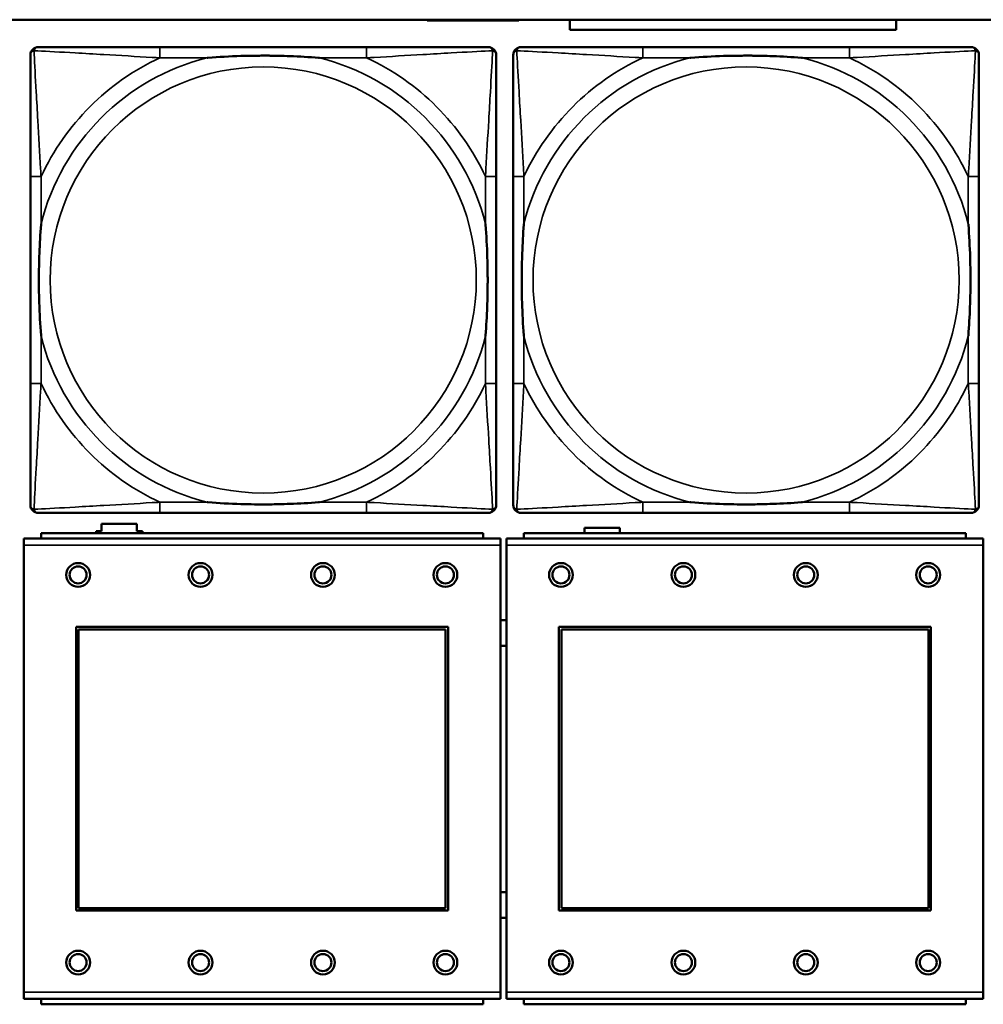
# Model space of a CAD drawing. Header units: inches. Extents: x -32 to 29.2, y -14.4 to 22.6.
# Tile 53 of 256: x -18.5 to -17.1, y -7.8 to -6.3. Entities that reach past the tile are written whole.
import ezdxf

# ---------------------------------------------------------------- set-up
doc = ezdxf.new("R2010")
doc.units = ezdxf.units.IN
doc.header["$MEASUREMENT"] = 0
doc.layers.add('Visible (ANSI)', color=7, linetype='Continuous', lineweight=50)
doc.layers.add('Visible Narrow (ANSI)', color=7, linetype='Continuous', lineweight=35)

msp = doc.modelspace()

# ---------------------------------------------------------------- linework, layer by layer
at = {"layer": 'Visible (ANSI)'}
for p, q in [((-27.8004, -6.3234), (-5.0254, -6.3234)), ((-17.9469, -6.3246), (-17.9469, -6.3234)), ((-17.8119, -6.3246), (-17.9469, -6.3246)), ((-17.8119, -6.3234), (-17.8119, -6.3246)), ((-17.7367, -6.3382), (-17.7367, -6.3234)), ((-17.2568, -6.3234), (-17.2568, -6.3382)), ((-17.2568, -6.3382), (-17.7367, -6.3382)), ((-18.0357, -6.3637), (-18.3396, -6.3637)), ((-17.3257, -6.3637), (-17.6296, -6.3637)), ((-18.5302, -6.5542), (-18.5302, -6.8582)), ((-17.8452, -6.8582), (-17.8452, -6.5542)), ((-17.8202, -6.5542), (-17.8202, -6.8582)), ((-17.1352, -6.8582), (-17.1352, -6.5542)), ((-18.3396, -7.0487), (-18.0357, -7.0487)), ((-17.6296, -7.0487), (-17.3257, -7.0487)), ((-18.4254, -7.0756), (-18.4254, -7.0646)), ((-18.4254, -7.0646), (-18.3734, -7.0646)), ((-18.3734, -7.0646), (-18.3734, -7.0756)), ((-17.8644, -7.0783), (-18.5144, -7.0783)), ((-18.5144, -7.0863), (-18.5144, -7.0783)), ((-18.4334, -7.0783), (-18.4334, -7.0756)), ((-18.4334, -7.0756), (-18.4254, -7.0756)), ((-18.3734, -7.0756), (-18.3654, -7.0756)), ((-18.3654, -7.0756), (-18.3654, -7.0783)), ((-17.8644, -7.0783), (-17.8644, -7.0863)), ((-17.1544, -7.0783), (-17.8044, -7.0783)), ((-17.8044, -7.0863), (-17.8044, -7.0783)), ((-17.7154, -7.0783), (-17.7154, -7.0706)), ((-17.7154, -7.0706), (-17.6634, -7.0706)), ((-17.6634, -7.0706), (-17.6634, -7.0783)), ((-17.1544, -7.0783), (-17.1544, -7.0863)), ((-17.8389, -7.0863), (-18.5399, -7.0863)), ((-18.5399, -7.0963), (-18.5399, -7.0863)), ((-17.8389, -7.0863), (-17.8389, -7.0963)), ((-17.1289, -7.0863), (-17.8299, -7.0863)), ((-17.8299, -7.0963), (-17.8299, -7.0863)), ((-17.1289, -7.0863), (-17.1289, -7.0963)), ((-18.5399, -7.0963), (-18.5399, -7.7533)), ((-17.8389, -7.7533), (-17.8389, -7.0963)), ((-17.8299, -7.0963), (-17.8299, -7.7533)), ((-17.1289, -7.7533), (-17.1289, -7.0963)), ((-18.4629, -7.6333), (-18.4629, -7.2163)), ((-18.4629, -7.2163), (-17.9159, -7.2163)), ((-18.4593, -7.2199), (-17.9195, -7.2199)), ((-18.4593, -7.6297), (-18.4593, -7.2199)), ((-17.9195, -7.2199), (-17.9195, -7.6297)), ((-17.9159, -7.2163), (-17.9159, -7.6333)), ((-17.7529, -7.6333), (-17.7529, -7.2163)), ((-17.7529, -7.2163), (-17.2059, -7.2163)), ((-17.7493, -7.2199), (-17.2095, -7.2199)), ((-17.7493, -7.6297), (-17.7493, -7.2199)), ((-17.2095, -7.2199), (-17.2095, -7.6297)), ((-17.2059, -7.2163), (-17.2059, -7.6333)), ((-17.9195, -7.6297), (-18.4593, -7.6297)), ((-17.2095, -7.6297), (-17.7493, -7.6297)), ((-17.9159, -7.6333), (-18.4629, -7.6333)), ((-17.2059, -7.6333), (-17.7529, -7.6333)), ((-18.5399, -7.7633), (-18.5399, -7.7533)), ((-17.8389, -7.7533), (-17.8389, -7.7633)), ((-17.8299, -7.7633), (-17.8299, -7.7533)), ((-17.1289, -7.7533), (-17.1289, -7.7633)), ((-18.5399, -7.7633), (-17.8389, -7.7633)), ((-18.5144, -7.7633), (-18.5144, -7.7713)), ((-17.8644, -7.7713), (-18.5144, -7.7713)), ((-17.8644, -7.7713), (-17.8644, -7.7633)), ((-17.8299, -7.7633), (-17.1289, -7.7633)), ((-17.8044, -7.7633), (-17.8044, -7.7713)), ((-17.1544, -7.7713), (-17.8044, -7.7713)), ((-17.1544, -7.7713), (-17.1544, -7.7633))]:
    msp.add_line(p, q, dxfattribs=at)
for centre, radius in [((-18.4599, -7.1399), 0.0175), ((-18.2799, -7.1399), 0.0175), ((-18.0999, -7.1399), 0.0175), ((-17.9199, -7.1399), 0.0175), ((-17.7499, -7.1399), 0.0175), ((-17.5699, -7.1399), 0.0175), ((-17.3899, -7.1399), 0.0175), ((-17.2099, -7.1399), 0.0175), ((-18.4599, -7.1399), 0.0125), ((-18.2799, -7.1399), 0.0125), ((-18.0999, -7.1399), 0.0125), ((-17.9199, -7.1399), 0.0125), ((-17.7499, -7.1399), 0.0125), ((-17.5699, -7.1399), 0.0125), ((-17.3899, -7.1399), 0.0125), ((-17.2099, -7.1399), 0.0125), ((-18.4599, -7.7099), 0.0175), ((-18.4599, -7.7099), 0.0125), ((-18.2799, -7.7099), 0.0175), ((-18.2799, -7.7099), 0.0125), ((-18.0999, -7.7099), 0.0175), ((-18.0999, -7.7099), 0.0125), ((-17.9199, -7.7099), 0.0175), ((-17.9199, -7.7099), 0.0125), ((-17.7499, -7.7099), 0.0175), ((-17.7499, -7.7099), 0.0125), ((-17.5699, -7.7099), 0.0175), ((-17.5699, -7.7099), 0.0125), ((-17.3899, -7.7099), 0.0175), ((-17.3899, -7.7099), 0.0125), ((-17.2099, -7.7099), 0.0175), ((-17.2099, -7.7099), 0.0125)]:
    msp.add_circle(centre, radius, dxfattribs=at)
for centre, radius, start, end in [((-18.5184, -6.3755), 0.0118, 90, 180), ((-17.857, -6.3755), 0.0118, 0, 90), ((-17.8084, -6.3755), 0.0118, 90, 180), ((-17.147, -6.3755), 0.0118, 0, 90), ((-18.5184, -7.0369), 0.0118, 180, 270), ((-17.857, -7.0369), 0.0118, 270, 360), ((-17.8084, -7.0369), 0.0118, 180, 270), ((-17.147, -7.0369), 0.0118, 270, 360), ((-17.8335, -7.2253), 0.019, 78.8629, 106.2916), ((-17.8335, -7.2253), 0.019, 253.7084, 281.1371), ((-17.8335, -7.6253), 0.019, 78.8629, 106.2916), ((-17.8335, -7.6253), 0.019, 253.7084, 281.1371)]:
    msp.add_arc(centre, radius, start, end, dxfattribs=at)
for points, knots in [([(-18.3396, -6.3637), (-18.3432, -6.3637), (-18.3468, -6.3637), (-18.3504, -6.3637), (-18.3836, -6.3637), (-18.4173, -6.3637), (-18.4482, -6.3637), (-18.4751, -6.3637), (-18.5007, -6.3637), (-18.5141, -6.3637), (-18.5157, -6.3637), (-18.5171, -6.3637), (-18.5184, -6.3637)], [0, 0, 0, 0, 0.0272471, 0.0272471, 0.0272471, 0.2790553, 0.2790553, 0.2790553, 0.4988354, 0.4988354, 0.4988354, 0.5252205, 0.5252205, 0.5252205, 0.5252205]), ([(-17.857, -6.3637), (-17.8719, -6.3637), (-17.9135, -6.3637), (-17.9541, -6.3637), (-17.9806, -6.3637), (-18.0085, -6.3637), (-18.0357, -6.3637)], [-0.5252205, -0.5252205, -0.5252205, -0.5252205, -0.20743, -0.20743, -0.20743, 0, 0, 0, 0]), ([(-17.6296, -6.3637), (-17.6332, -6.3637), (-17.6368, -6.3637), (-17.6404, -6.3637), (-17.6736, -6.3637), (-17.7073, -6.3637), (-17.7382, -6.3637), (-17.7651, -6.3637), (-17.7907, -6.3637), (-17.8041, -6.3637), (-17.8057, -6.3637), (-17.8071, -6.3637), (-17.8084, -6.3637)], [0, 0, 0, 0, 0.0272471, 0.0272471, 0.0272471, 0.2790553, 0.2790553, 0.2790553, 0.4988354, 0.4988354, 0.4988354, 0.5252205, 0.5252205, 0.5252205, 0.5252205]), ([(-17.147, -6.3637), (-17.1619, -6.3637), (-17.2035, -6.3637), (-17.2441, -6.3637), (-17.2706, -6.3637), (-17.2985, -6.3637), (-17.3257, -6.3637)], [-0.5252205, -0.5252205, -0.5252205, -0.5252205, -0.20743, -0.20743, -0.20743, 0, 0, 0, 0]), ([(-18.5302, -6.3755), (-18.5302, -6.3904), (-18.5302, -6.432), (-18.5302, -6.4726), (-18.5302, -6.4991), (-18.5302, -6.527), (-18.5302, -6.5542)], [-0.5252205, -0.5252205, -0.5252205, -0.5252205, -0.20743, -0.20743, -0.20743, 0, 0, 0, 0]), ([(-18.2704, -6.3794), (-18.27, -6.3794), (-18.2695, -6.3794), (-18.253, -6.3781), (-18.237, -6.3773), (-18.214, -6.3765), (-18.2073, -6.3764), (-18.1982, -6.3763), (-18.1957, -6.3763), (-18.1916, -6.3763), (-18.19, -6.3762), (-18.1869, -6.3762), (-18.1853, -6.3762), (-18.1818, -6.3763), (-18.1797, -6.3763), (-18.1735, -6.3763), (-18.1694, -6.3764), (-18.1597, -6.3766), (-18.1541, -6.3768), (-18.1343, -6.3775), (-18.1203, -6.3783), (-18.1058, -6.3794), (-18.1054, -6.3794), (-18.1049, -6.3794)], [-0.416114, -0.416114, -0.416114, -0.416114, -0.4127691, -0.4127691, -0.2896446, -0.2896446, -0.2388934, -0.2388934, -0.2201881, -0.2201881, -0.2080204, -0.2080204, -0.196499, -0.196499, -0.1809939, -0.1809939, -0.149741, -0.149741, -0.1073162, -0.1073162, 0, 0, 0.0033356, 0.0033356, 0.0033356, 0.0033356]), ([(-17.8452, -6.5542), (-17.8452, -6.5507), (-17.8452, -6.5471), (-17.8452, -6.5435), (-17.8452, -6.5103), (-17.8452, -6.4766), (-17.8452, -6.4457), (-17.8452, -6.4188), (-17.8452, -6.3932), (-17.8452, -6.3798), (-17.8452, -6.3782), (-17.8452, -6.3767), (-17.8452, -6.3755)], [0, 0, 0, 0, 0.0272471, 0.0272471, 0.0272471, 0.2790553, 0.2790553, 0.2790553, 0.4988354, 0.4988354, 0.4988354, 0.5252205, 0.5252205, 0.5252205, 0.5252205]), ([(-17.8202, -6.3755), (-17.8202, -6.3904), (-17.8202, -6.432), (-17.8202, -6.4726), (-17.8202, -6.4991), (-17.8202, -6.527), (-17.8202, -6.5542)], [-0.5252205, -0.5252205, -0.5252205, -0.5252205, -0.20743, -0.20743, -0.20743, 0, 0, 0, 0]), ([(-17.5604, -6.3794), (-17.56, -6.3794), (-17.5595, -6.3794), (-17.543, -6.3781), (-17.527, -6.3773), (-17.504, -6.3765), (-17.4973, -6.3764), (-17.4882, -6.3763), (-17.4857, -6.3763), (-17.4816, -6.3763), (-17.48, -6.3762), (-17.4769, -6.3762), (-17.4753, -6.3762), (-17.4718, -6.3763), (-17.4697, -6.3763), (-17.4635, -6.3763), (-17.4594, -6.3764), (-17.4497, -6.3766), (-17.4441, -6.3768), (-17.4243, -6.3775), (-17.4103, -6.3783), (-17.3958, -6.3794), (-17.3954, -6.3794), (-17.3949, -6.3794)], [-0.416114, -0.416114, -0.416114, -0.416114, -0.4127691, -0.4127691, -0.2896446, -0.2896446, -0.2388934, -0.2388934, -0.2201881, -0.2201881, -0.2080204, -0.2080204, -0.196499, -0.196499, -0.1809939, -0.1809939, -0.149741, -0.149741, -0.1073162, -0.1073162, 0, 0, 0.0033356, 0.0033356, 0.0033356, 0.0033356]), ([(-17.1352, -6.5542), (-17.1352, -6.5507), (-17.1352, -6.5471), (-17.1352, -6.5435), (-17.1352, -6.5103), (-17.1352, -6.4766), (-17.1352, -6.4457), (-17.1352, -6.4188), (-17.1352, -6.3932), (-17.1352, -6.3798), (-17.1352, -6.3782), (-17.1352, -6.3767), (-17.1352, -6.3755)], [0, 0, 0, 0, 0.0272471, 0.0272471, 0.0272471, 0.2790553, 0.2790553, 0.2790553, 0.4988354, 0.4988354, 0.4988354, 0.5252205, 0.5252205, 0.5252205, 0.5252205]), ([(-18.5144, -6.7889), (-18.5145, -6.7885), (-18.5145, -6.7881), (-18.5158, -6.7716), (-18.5166, -6.7555), (-18.5173, -6.7325), (-18.5175, -6.7258), (-18.5176, -6.7167), (-18.5176, -6.7142), (-18.5176, -6.7101), (-18.5176, -6.7085), (-18.5176, -6.7054), (-18.5176, -6.7039), (-18.5176, -6.7003), (-18.5176, -6.6982), (-18.5175, -6.6921), (-18.5175, -6.6879), (-18.5173, -6.6782), (-18.5171, -6.6726), (-18.5164, -6.6528), (-18.5156, -6.6388), (-18.5145, -6.6243), (-18.5145, -6.6239), (-18.5144, -6.6234)], [-0.416114, -0.416114, -0.416114, -0.416114, -0.4127691, -0.4127691, -0.2896446, -0.2896446, -0.2388934, -0.2388934, -0.2201881, -0.2201881, -0.2080204, -0.2080204, -0.196499, -0.196499, -0.1809939, -0.1809939, -0.149741, -0.149741, -0.1073162, -0.1073162, 0, 0, 0.0033356, 0.0033356, 0.0033356, 0.0033356]), ([(-17.8609, -6.6234), (-17.8609, -6.6239), (-17.8608, -6.6243), (-17.8596, -6.6408), (-17.8587, -6.6569), (-17.858, -6.6798), (-17.8579, -6.6865), (-17.8578, -6.6957), (-17.8578, -6.6982), (-17.8577, -6.7023), (-17.8577, -6.7039), (-17.8577, -6.707), (-17.8577, -6.7085), (-17.8577, -6.7121), (-17.8578, -6.7141), (-17.8578, -6.7203), (-17.8579, -6.7244), (-17.8581, -6.7342), (-17.8582, -6.7398), (-17.859, -6.7595), (-17.8597, -6.7736), (-17.8608, -6.7881), (-17.8609, -6.7885), (-17.8609, -6.7889)], [-0.416114, -0.416114, -0.416114, -0.416114, -0.4127691, -0.4127691, -0.2896446, -0.2896446, -0.2388934, -0.2388934, -0.2201881, -0.2201881, -0.2080204, -0.2080204, -0.196499, -0.196499, -0.1809939, -0.1809939, -0.149741, -0.149741, -0.1073162, -0.1073162, 0, 0, 0.0033356, 0.0033356, 0.0033356, 0.0033356]), ([(-17.8044, -6.7889), (-17.8045, -6.7885), (-17.8045, -6.7881), (-17.8058, -6.7716), (-17.8066, -6.7555), (-17.8073, -6.7325), (-17.8075, -6.7258), (-17.8076, -6.7167), (-17.8076, -6.7142), (-17.8076, -6.7101), (-17.8076, -6.7085), (-17.8076, -6.7054), (-17.8076, -6.7039), (-17.8076, -6.7003), (-17.8076, -6.6982), (-17.8075, -6.6921), (-17.8075, -6.6879), (-17.8073, -6.6782), (-17.8071, -6.6726), (-17.8064, -6.6528), (-17.8056, -6.6388), (-17.8045, -6.6243), (-17.8045, -6.6239), (-17.8044, -6.6234)], [-0.416114, -0.416114, -0.416114, -0.416114, -0.4127691, -0.4127691, -0.2896446, -0.2896446, -0.2388934, -0.2388934, -0.2201881, -0.2201881, -0.2080204, -0.2080204, -0.196499, -0.196499, -0.1809939, -0.1809939, -0.149741, -0.149741, -0.1073162, -0.1073162, 0, 0, 0.0033356, 0.0033356, 0.0033356, 0.0033356]), ([(-17.1509, -6.6234), (-17.1509, -6.6239), (-17.1508, -6.6243), (-17.1496, -6.6408), (-17.1487, -6.6569), (-17.148, -6.6798), (-17.1479, -6.6865), (-17.1478, -6.6957), (-17.1478, -6.6982), (-17.1477, -6.7023), (-17.1477, -6.7039), (-17.1477, -6.707), (-17.1477, -6.7085), (-17.1477, -6.7121), (-17.1478, -6.7141), (-17.1478, -6.7203), (-17.1479, -6.7244), (-17.1481, -6.7342), (-17.1482, -6.7398), (-17.149, -6.7595), (-17.1497, -6.7736), (-17.1508, -6.7881), (-17.1509, -6.7885), (-17.1509, -6.7889)], [-0.416114, -0.416114, -0.416114, -0.416114, -0.4127691, -0.4127691, -0.2896446, -0.2896446, -0.2388934, -0.2388934, -0.2201881, -0.2201881, -0.2080204, -0.2080204, -0.196499, -0.196499, -0.1809939, -0.1809939, -0.149741, -0.149741, -0.1073162, -0.1073162, 0, 0, 0.0033356, 0.0033356, 0.0033356, 0.0033356]), ([(-18.5302, -6.8582), (-18.5302, -6.8854), (-18.5302, -6.9132), (-18.5302, -6.9398), (-18.5302, -6.9804), (-18.5302, -7.022), (-18.5302, -7.0369)], [3.9382945, 3.9382945, 3.9382945, 3.9382945, 4.1457245, 4.1457245, 4.1457245, 4.463515, 4.463515, 4.463515, 4.463515]), ([(-17.8452, -7.0369), (-17.8452, -7.022), (-17.8452, -6.9804), (-17.8452, -6.9398), (-17.8452, -6.9132), (-17.8452, -6.8854), (-17.8452, -6.8582)], [-0.5252205, -0.5252205, -0.5252205, -0.5252205, -0.20743, -0.20743, -0.20743, 0, 0, 0, 0]), ([(-17.8202, -6.8582), (-17.8202, -6.8854), (-17.8202, -6.9132), (-17.8202, -6.9398), (-17.8202, -6.9804), (-17.8202, -7.022), (-17.8202, -7.0369)], [3.9382945, 3.9382945, 3.9382945, 3.9382945, 4.1457245, 4.1457245, 4.1457245, 4.463515, 4.463515, 4.463515, 4.463515]), ([(-17.1352, -7.0369), (-17.1352, -7.022), (-17.1352, -6.9804), (-17.1352, -6.9398), (-17.1352, -6.9132), (-17.1352, -6.8854), (-17.1352, -6.8582)], [-0.5252205, -0.5252205, -0.5252205, -0.5252205, -0.20743, -0.20743, -0.20743, 0, 0, 0, 0]), ([(-18.1049, -7.033), (-18.1054, -7.033), (-18.1058, -7.033), (-18.1203, -7.0341), (-18.1343, -7.0349), (-18.1541, -7.0356), (-18.1597, -7.0358), (-18.1694, -7.036), (-18.1735, -7.0361), (-18.1797, -7.0361), (-18.1818, -7.0361), (-18.1853, -7.0361), (-18.1869, -7.0361), (-18.19, -7.0361), (-18.1916, -7.0361), (-18.1957, -7.0361), (-18.1982, -7.0361), (-18.2073, -7.036), (-18.214, -7.0358), (-18.237, -7.0351), (-18.253, -7.0343), (-18.2695, -7.033), (-18.27, -7.033), (-18.2704, -7.033)], [-0.4149464, -0.4149464, -0.4149464, -0.4149464, -0.41162, -0.41162, -0.3046026, -0.3046026, -0.2622958, -0.2622958, -0.23113, -0.23113, -0.215668, -0.215668, -0.2041787, -0.2041787, -0.1920448, -0.1920448, -0.1733916, -0.1733916, -0.1227817, -0.1227817, 0, 0, 0.0033356, 0.0033356, 0.0033356, 0.0033356]), ([(-17.3949, -7.033), (-17.3954, -7.033), (-17.3958, -7.033), (-17.4103, -7.0341), (-17.4243, -7.0349), (-17.4441, -7.0356), (-17.4497, -7.0358), (-17.4594, -7.036), (-17.4635, -7.0361), (-17.4697, -7.0361), (-17.4718, -7.0361), (-17.4753, -7.0361), (-17.4769, -7.0361), (-17.48, -7.0361), (-17.4816, -7.0361), (-17.4857, -7.0361), (-17.4882, -7.0361), (-17.4973, -7.036), (-17.504, -7.0358), (-17.527, -7.0351), (-17.543, -7.0343), (-17.5595, -7.033), (-17.56, -7.033), (-17.5604, -7.033)], [-0.4149464, -0.4149464, -0.4149464, -0.4149464, -0.41162, -0.41162, -0.3046026, -0.3046026, -0.2622958, -0.2622958, -0.23113, -0.23113, -0.215668, -0.215668, -0.2041787, -0.2041787, -0.1920448, -0.1920448, -0.1733916, -0.1733916, -0.1227817, -0.1227817, 0, 0, 0.0033356, 0.0033356, 0.0033356, 0.0033356]), ([(-18.5184, -7.0487), (-18.5035, -7.0487), (-18.4619, -7.0487), (-18.4212, -7.0487), (-18.3947, -7.0487), (-18.3669, -7.0487), (-18.3396, -7.0487)], [-0.5252205, -0.5252205, -0.5252205, -0.5252205, -0.20743, -0.20743, -0.20743, 0, 0, 0, 0]), ([(-18.0357, -7.0487), (-18.0085, -7.0487), (-17.9806, -7.0487), (-17.9541, -7.0487), (-17.9135, -7.0487), (-17.8719, -7.0487), (-17.857, -7.0487)], [3.9382945, 3.9382945, 3.9382945, 3.9382945, 4.1457245, 4.1457245, 4.1457245, 4.463515, 4.463515, 4.463515, 4.463515]), ([(-17.8084, -7.0487), (-17.7935, -7.0487), (-17.7519, -7.0487), (-17.7112, -7.0487), (-17.6847, -7.0487), (-17.6569, -7.0487), (-17.6296, -7.0487)], [-0.5252205, -0.5252205, -0.5252205, -0.5252205, -0.20743, -0.20743, -0.20743, 0, 0, 0, 0]), ([(-17.3257, -7.0487), (-17.2985, -7.0487), (-17.2706, -7.0487), (-17.2441, -7.0487), (-17.2035, -7.0487), (-17.1619, -7.0487), (-17.147, -7.0487)], [3.9382945, 3.9382945, 3.9382945, 3.9382945, 4.1457245, 4.1457245, 4.1457245, 4.463515, 4.463515, 4.463515, 4.463515])]:
    msp.add_open_spline(points, degree=3, knots=knots, dxfattribs=at)
at = {"layer": 'Visible Narrow (ANSI)'}
for p, q in [((-18.3396, -6.3637), (-18.3396, -6.3794)), ((-18.0357, -6.3637), (-18.0357, -6.3794)), ((-17.6296, -6.3637), (-17.6296, -6.3794)), ((-17.3257, -6.3637), (-17.3257, -6.3794)), ((-18.3396, -6.3794), (-18.2704, -6.3794)), ((-18.1049, -6.3794), (-18.0357, -6.3794)), ((-17.6296, -6.3794), (-17.5604, -6.3794)), ((-17.3949, -6.3794), (-17.3257, -6.3794)), ((-18.5144, -6.5542), (-18.5302, -6.5542)), ((-18.5144, -6.6234), (-18.5144, -6.5542)), ((-17.8452, -6.5542), (-17.8609, -6.5542)), ((-17.8609, -6.5542), (-17.8609, -6.6234)), ((-17.8044, -6.5542), (-17.8202, -6.5542)), ((-17.8044, -6.6234), (-17.8044, -6.5542)), ((-17.1352, -6.5542), (-17.1509, -6.5542)), ((-17.1509, -6.5542), (-17.1509, -6.6234)), ((-18.5144, -6.8582), (-18.5144, -6.7889)), ((-17.8609, -6.7889), (-17.8609, -6.8582)), ((-17.8044, -6.8582), (-17.8044, -6.7889)), ((-17.1509, -6.7889), (-17.1509, -6.8582)), ((-18.5144, -6.8582), (-18.5302, -6.8582)), ((-17.8452, -6.8582), (-17.8609, -6.8582)), ((-17.8044, -6.8582), (-17.8202, -6.8582)), ((-17.1352, -6.8582), (-17.1509, -6.8582)), ((-18.3396, -7.033), (-18.3396, -7.0487)), ((-18.2704, -7.033), (-18.3396, -7.033)), ((-18.0357, -7.033), (-18.1049, -7.033)), ((-18.0357, -7.033), (-18.0357, -7.0487)), ((-17.6296, -7.033), (-17.6296, -7.0487)), ((-17.5604, -7.033), (-17.6296, -7.033)), ((-17.3257, -7.033), (-17.3949, -7.033)), ((-17.3257, -7.033), (-17.3257, -7.0487)), ((-18.5399, -7.0963), (-17.8389, -7.0963)), ((-17.8299, -7.0963), (-17.1289, -7.0963)), ((-17.8389, -7.7533), (-18.5399, -7.7533)), ((-17.1289, -7.7533), (-17.8299, -7.7533))]:
    msp.add_line(p, q, dxfattribs=at)
for centre in [(-18.1877, -6.7062), (-17.4777, -6.7062)]:
    msp.add_circle(centre, 0.3133, dxfattribs=at)
for centre, radius, start, end in [((-18.1877, -6.7062), 0.3371, 104.2103, 165.7897), ((-18.1877, -6.7062), 0.3604, 114.9407, 155.0593), ((-18.1877, -6.7062), 0.3371, 14.2103, 75.7897), ((-18.1877, -6.7062), 0.3604, 24.9407, 65.0593), ((-17.4777, -6.7062), 0.3371, 104.2103, 165.7897), ((-17.4777, -6.7062), 0.3604, 114.9407, 155.0593), ((-17.4777, -6.7062), 0.3371, 14.2103, 75.7897), ((-17.4777, -6.7062), 0.3604, 24.9407, 65.0593), ((-18.1877, -6.7062), 0.3371, 194.2103, 255.7897), ((-18.1877, -6.7062), 0.3371, 284.2103, 345.7897), ((-17.4777, -6.7062), 0.3371, 194.2103, 255.7897), ((-17.4777, -6.7062), 0.3371, 284.2103, 345.7897), ((-18.1877, -6.7062), 0.3604, 204.9407, 245.0593), ((-18.1877, -6.7062), 0.3604, 294.9407, 335.0593), ((-17.4777, -6.7062), 0.3604, 204.9407, 245.0593), ((-17.4777, -6.7062), 0.3604, 294.9407, 335.0593)]:
    msp.add_arc(centre, radius, start, end, dxfattribs=at)
for points, knots in [([(-18.5302, -6.3755), (-18.5302, -6.3749), (-18.5301, -6.3743), (-18.5299, -6.3733), (-18.5297, -6.3729), (-18.5294, -6.3722), (-18.5292, -6.372), (-18.529, -6.3716), (-18.5289, -6.3715), (-18.5285, -6.3711), (-18.5283, -6.3708), (-18.5276, -6.3702), (-18.5271, -6.3699), (-18.526, -6.3693), (-18.5255, -6.3691), (-18.5249, -6.369)], [-0.02627331, -0.02627331, -0.02627331, -0.02627331, -0.02158775, -0.02158775, -0.01736415, -0.01736415, -0.0147244, -0.0147244, -0.01307456, -0.01307456, -0.00977487, -0.00977487, -0.00449537, -0.00449537, 0.00012419, 0.00012419, 0.00012419, 0.00012419]), ([(-18.5249, -6.369), (-18.5247, -6.3684), (-18.5245, -6.3678), (-18.524, -6.3668), (-18.5236, -6.3663), (-18.523, -6.3656), (-18.5228, -6.3653), (-18.5224, -6.365), (-18.5222, -6.3649), (-18.5219, -6.3646), (-18.5216, -6.3645), (-18.521, -6.3642), (-18.5205, -6.364), (-18.5195, -6.3637), (-18.519, -6.3637), (-18.5184, -6.3637)], [-0.00012419, -0.00012419, -0.00012419, -0.00012419, 0.00449537, 0.00449537, 0.00977487, 0.00977487, 0.01307456, 0.01307456, 0.0147244, 0.0147244, 0.01736415, 0.01736415, 0.02158775, 0.02158775, 0.02627331, 0.02627331, 0.02627331, 0.02627331]), ([(-18.5144, -6.5542), (-18.5146, -6.5505), (-18.5149, -6.5467), (-18.5164, -6.5194), (-18.5178, -6.4952), (-18.52, -6.4573), (-18.5208, -6.4433), (-18.5228, -6.408), (-18.5239, -6.3879), (-18.5247, -6.3725), (-18.5248, -6.3707), (-18.5249, -6.369)], [0, 0, 0, 0, 0.0278591, 0.0278591, 0.201273, 0.201273, 0.3066357, 0.3066357, 0.475216, 0.475216, 0.5007189, 0.5007189, 0.5007189, 0.5007189]), ([(-18.5249, -6.369), (-18.5232, -6.369), (-18.5214, -6.3691), (-18.5059, -6.37), (-18.4858, -6.371), (-18.4506, -6.373), (-18.4365, -6.3738), (-18.3987, -6.3761), (-18.3745, -6.3775), (-18.3472, -6.379), (-18.3434, -6.3792), (-18.3396, -6.3794)], [-0.5007189, -0.5007189, -0.5007189, -0.5007189, -0.475216, -0.475216, -0.3066357, -0.3066357, -0.201273, -0.201273, -0.0278591, -0.0278591, 0, 0, 0, 0]), ([(-18.0357, -6.3794), (-18.032, -6.3792), (-18.0282, -6.379), (-18.0008, -6.3775), (-17.9767, -6.3761), (-17.9388, -6.3738), (-17.9248, -6.373), (-17.8895, -6.371), (-17.8694, -6.37), (-17.854, -6.3691), (-17.8521, -6.369), (-17.8504, -6.369)], [0, 0, 0, 0, 0.0278591, 0.0278591, 0.201273, 0.201273, 0.3066357, 0.3066357, 0.475216, 0.475216, 0.5007189, 0.5007189, 0.5007189, 0.5007189]), ([(-17.8504, -6.369), (-17.8505, -6.3707), (-17.8506, -6.3725), (-17.8514, -6.3879), (-17.8525, -6.408), (-17.8545, -6.4433), (-17.8553, -6.4573), (-17.8575, -6.4952), (-17.859, -6.5194), (-17.8605, -6.5467), (-17.8607, -6.5505), (-17.8609, -6.5542)], [-0.5007189, -0.5007189, -0.5007189, -0.5007189, -0.475216, -0.475216, -0.3066357, -0.3066357, -0.201273, -0.201273, -0.0278591, -0.0278591, 0, 0, 0, 0]), ([(-17.857, -6.3637), (-17.8564, -6.3637), (-17.8558, -6.3637), (-17.8548, -6.364), (-17.8544, -6.3642), (-17.8537, -6.3645), (-17.8535, -6.3646), (-17.8531, -6.3649), (-17.853, -6.365), (-17.8526, -6.3653), (-17.8523, -6.3656), (-17.8517, -6.3663), (-17.8514, -6.3668), (-17.8508, -6.3678), (-17.8506, -6.3684), (-17.8504, -6.369)], [-0.02627331, -0.02627331, -0.02627331, -0.02627331, -0.02158775, -0.02158775, -0.01736415, -0.01736415, -0.0147244, -0.0147244, -0.01307456, -0.01307456, -0.00977487, -0.00977487, -0.00449537, -0.00449537, 0.00012419, 0.00012419, 0.00012419, 0.00012419]), ([(-17.8504, -6.369), (-17.8499, -6.3691), (-17.8493, -6.3693), (-17.8483, -6.3699), (-17.8478, -6.3702), (-17.8471, -6.3708), (-17.8468, -6.3711), (-17.8465, -6.3715), (-17.8464, -6.3716), (-17.8461, -6.372), (-17.846, -6.3722), (-17.8456, -6.3729), (-17.8455, -6.3733), (-17.8452, -6.3743), (-17.8452, -6.3749), (-17.8452, -6.3755)], [-0.00012419, -0.00012419, -0.00012419, -0.00012419, 0.00449537, 0.00449537, 0.00977487, 0.00977487, 0.01307456, 0.01307456, 0.0147244, 0.0147244, 0.01736415, 0.01736415, 0.02158775, 0.02158775, 0.02627331, 0.02627331, 0.02627331, 0.02627331]), ([(-17.8202, -6.3755), (-17.8202, -6.3749), (-17.8201, -6.3743), (-17.8199, -6.3733), (-17.8197, -6.3729), (-17.8194, -6.3722), (-17.8192, -6.372), (-17.819, -6.3716), (-17.8189, -6.3715), (-17.8185, -6.3711), (-17.8183, -6.3708), (-17.8176, -6.3702), (-17.8171, -6.3699), (-17.816, -6.3693), (-17.8155, -6.3691), (-17.8149, -6.369)], [-0.02627331, -0.02627331, -0.02627331, -0.02627331, -0.02158775, -0.02158775, -0.01736415, -0.01736415, -0.0147244, -0.0147244, -0.01307456, -0.01307456, -0.00977487, -0.00977487, -0.00449537, -0.00449537, 0.00012419, 0.00012419, 0.00012419, 0.00012419]), ([(-17.8149, -6.369), (-17.8147, -6.3684), (-17.8145, -6.3678), (-17.814, -6.3668), (-17.8136, -6.3663), (-17.813, -6.3656), (-17.8128, -6.3653), (-17.8124, -6.365), (-17.8122, -6.3649), (-17.8119, -6.3646), (-17.8116, -6.3645), (-17.811, -6.3642), (-17.8105, -6.364), (-17.8095, -6.3637), (-17.809, -6.3637), (-17.8084, -6.3637)], [-0.00012419, -0.00012419, -0.00012419, -0.00012419, 0.00449537, 0.00449537, 0.00977487, 0.00977487, 0.01307456, 0.01307456, 0.0147244, 0.0147244, 0.01736415, 0.01736415, 0.02158775, 0.02158775, 0.02627331, 0.02627331, 0.02627331, 0.02627331]), ([(-17.8044, -6.5542), (-17.8046, -6.5505), (-17.8049, -6.5467), (-17.8064, -6.5194), (-17.8078, -6.4952), (-17.81, -6.4573), (-17.8108, -6.4433), (-17.8128, -6.408), (-17.8139, -6.3879), (-17.8147, -6.3725), (-17.8148, -6.3707), (-17.8149, -6.369)], [0, 0, 0, 0, 0.0278591, 0.0278591, 0.201273, 0.201273, 0.3066357, 0.3066357, 0.475216, 0.475216, 0.5007189, 0.5007189, 0.5007189, 0.5007189]), ([(-17.8149, -6.369), (-17.8132, -6.369), (-17.8114, -6.3691), (-17.7959, -6.37), (-17.7758, -6.371), (-17.7406, -6.373), (-17.7265, -6.3738), (-17.6887, -6.3761), (-17.6645, -6.3775), (-17.6372, -6.379), (-17.6334, -6.3792), (-17.6296, -6.3794)], [-0.5007189, -0.5007189, -0.5007189, -0.5007189, -0.475216, -0.475216, -0.3066357, -0.3066357, -0.201273, -0.201273, -0.0278591, -0.0278591, 0, 0, 0, 0]), ([(-17.3257, -6.3794), (-17.322, -6.3792), (-17.3182, -6.379), (-17.2908, -6.3775), (-17.2667, -6.3761), (-17.2288, -6.3738), (-17.2148, -6.373), (-17.1795, -6.371), (-17.1594, -6.37), (-17.144, -6.3691), (-17.1421, -6.369), (-17.1404, -6.369)], [0, 0, 0, 0, 0.0278591, 0.0278591, 0.201273, 0.201273, 0.3066357, 0.3066357, 0.475216, 0.475216, 0.5007189, 0.5007189, 0.5007189, 0.5007189]), ([(-17.1404, -6.369), (-17.1405, -6.3707), (-17.1406, -6.3725), (-17.1414, -6.3879), (-17.1425, -6.408), (-17.1445, -6.4433), (-17.1453, -6.4573), (-17.1475, -6.4952), (-17.149, -6.5194), (-17.1505, -6.5467), (-17.1507, -6.5505), (-17.1509, -6.5542)], [-0.5007189, -0.5007189, -0.5007189, -0.5007189, -0.475216, -0.475216, -0.3066357, -0.3066357, -0.201273, -0.201273, -0.0278591, -0.0278591, 0, 0, 0, 0]), ([(-17.147, -6.3637), (-17.1464, -6.3637), (-17.1458, -6.3637), (-17.1448, -6.364), (-17.1444, -6.3642), (-17.1437, -6.3645), (-17.1435, -6.3646), (-17.1431, -6.3649), (-17.143, -6.365), (-17.1426, -6.3653), (-17.1423, -6.3656), (-17.1417, -6.3663), (-17.1414, -6.3668), (-17.1408, -6.3678), (-17.1406, -6.3684), (-17.1404, -6.369)], [-0.02627331, -0.02627331, -0.02627331, -0.02627331, -0.02158775, -0.02158775, -0.01736415, -0.01736415, -0.0147244, -0.0147244, -0.01307456, -0.01307456, -0.00977487, -0.00977487, -0.00449537, -0.00449537, 0.00012419, 0.00012419, 0.00012419, 0.00012419]), ([(-17.1404, -6.369), (-17.1399, -6.3691), (-17.1393, -6.3693), (-17.1383, -6.3699), (-17.1378, -6.3702), (-17.1371, -6.3708), (-17.1368, -6.3711), (-17.1365, -6.3715), (-17.1364, -6.3716), (-17.1361, -6.372), (-17.136, -6.3722), (-17.1356, -6.3729), (-17.1355, -6.3733), (-17.1352, -6.3743), (-17.1352, -6.3749), (-17.1352, -6.3755)], [-0.00012419, -0.00012419, -0.00012419, -0.00012419, 0.00449537, 0.00449537, 0.00977487, 0.00977487, 0.01307456, 0.01307456, 0.0147244, 0.0147244, 0.01736415, 0.01736415, 0.02158775, 0.02158775, 0.02627331, 0.02627331, 0.02627331, 0.02627331]), ([(-18.5249, -7.0434), (-18.5248, -7.0417), (-18.5247, -7.0399), (-18.5239, -7.0245), (-18.5228, -7.0043), (-18.5208, -6.9691), (-18.52, -6.9551), (-18.5178, -6.9172), (-18.5164, -6.893), (-18.5149, -6.8657), (-18.5146, -6.8619), (-18.5144, -6.8582)], [-4.4390134, -4.4390134, -4.4390134, -4.4390134, -4.4135105, -4.4135105, -4.2449302, -4.2449302, -4.1395675, -4.1395675, -3.9661536, -3.9661536, -3.9382945, -3.9382945, -3.9382945, -3.9382945]), ([(-17.8609, -6.8582), (-17.8607, -6.8619), (-17.8605, -6.8657), (-17.859, -6.893), (-17.8575, -6.9172), (-17.8553, -6.9551), (-17.8545, -6.9691), (-17.8525, -7.0043), (-17.8514, -7.0245), (-17.8506, -7.0399), (-17.8505, -7.0417), (-17.8504, -7.0434)], [0, 0, 0, 0, 0.0278591, 0.0278591, 0.201273, 0.201273, 0.3066357, 0.3066357, 0.475216, 0.475216, 0.5007189, 0.5007189, 0.5007189, 0.5007189]), ([(-17.8149, -7.0434), (-17.8148, -7.0417), (-17.8147, -7.0399), (-17.8139, -7.0245), (-17.8128, -7.0043), (-17.8108, -6.9691), (-17.81, -6.9551), (-17.8078, -6.9172), (-17.8064, -6.893), (-17.8049, -6.8657), (-17.8046, -6.8619), (-17.8044, -6.8582)], [-4.4390134, -4.4390134, -4.4390134, -4.4390134, -4.4135105, -4.4135105, -4.2449302, -4.2449302, -4.1395675, -4.1395675, -3.9661536, -3.9661536, -3.9382945, -3.9382945, -3.9382945, -3.9382945]), ([(-17.1509, -6.8582), (-17.1507, -6.8619), (-17.1505, -6.8657), (-17.149, -6.893), (-17.1475, -6.9172), (-17.1453, -6.9551), (-17.1445, -6.9691), (-17.1425, -7.0043), (-17.1414, -7.0245), (-17.1406, -7.0399), (-17.1405, -7.0417), (-17.1404, -7.0434)], [0, 0, 0, 0, 0.0278591, 0.0278591, 0.201273, 0.201273, 0.3066357, 0.3066357, 0.475216, 0.475216, 0.5007189, 0.5007189, 0.5007189, 0.5007189]), ([(-18.3396, -7.033), (-18.3434, -7.0332), (-18.3472, -7.0334), (-18.3745, -7.0349), (-18.3987, -7.0363), (-18.4365, -7.0385), (-18.4506, -7.0393), (-18.4858, -7.0413), (-18.5059, -7.0424), (-18.5214, -7.0432), (-18.5232, -7.0433), (-18.5249, -7.0434)], [0, 0, 0, 0, 0.0278591, 0.0278591, 0.201273, 0.201273, 0.3066357, 0.3066357, 0.475216, 0.475216, 0.5007189, 0.5007189, 0.5007189, 0.5007189]), ([(-17.8504, -7.0434), (-17.8521, -7.0433), (-17.854, -7.0432), (-17.8694, -7.0424), (-17.8895, -7.0413), (-17.9248, -7.0393), (-17.9388, -7.0385), (-17.9767, -7.0363), (-18.0008, -7.0349), (-18.0282, -7.0334), (-18.032, -7.0332), (-18.0357, -7.033)], [-4.4390134, -4.4390134, -4.4390134, -4.4390134, -4.4135105, -4.4135105, -4.2449302, -4.2449302, -4.1395675, -4.1395675, -3.9661536, -3.9661536, -3.9382945, -3.9382945, -3.9382945, -3.9382945]), ([(-17.6296, -7.033), (-17.6334, -7.0332), (-17.6372, -7.0334), (-17.6645, -7.0349), (-17.6887, -7.0363), (-17.7265, -7.0385), (-17.7406, -7.0393), (-17.7758, -7.0413), (-17.7959, -7.0424), (-17.8114, -7.0432), (-17.8132, -7.0433), (-17.8149, -7.0434)], [0, 0, 0, 0, 0.0278591, 0.0278591, 0.201273, 0.201273, 0.3066357, 0.3066357, 0.475216, 0.475216, 0.5007189, 0.5007189, 0.5007189, 0.5007189]), ([(-17.1404, -7.0434), (-17.1421, -7.0433), (-17.144, -7.0432), (-17.1594, -7.0424), (-17.1795, -7.0413), (-17.2148, -7.0393), (-17.2288, -7.0385), (-17.2667, -7.0363), (-17.2908, -7.0349), (-17.3182, -7.0334), (-17.322, -7.0332), (-17.3257, -7.033)], [-4.4390134, -4.4390134, -4.4390134, -4.4390134, -4.4135105, -4.4135105, -4.2449302, -4.2449302, -4.1395675, -4.1395675, -3.9661536, -3.9661536, -3.9382945, -3.9382945, -3.9382945, -3.9382945]), ([(-18.5249, -7.0434), (-18.5255, -7.0432), (-18.526, -7.043), (-18.5271, -7.0425), (-18.5276, -7.0422), (-18.5283, -7.0416), (-18.5285, -7.0413), (-18.5289, -7.0409), (-18.529, -7.0408), (-18.5292, -7.0404), (-18.5294, -7.0401), (-18.5297, -7.0395), (-18.5299, -7.0391), (-18.5301, -7.0381), (-18.5302, -7.0375), (-18.5302, -7.0369)], [-0.00012419, -0.00012419, -0.00012419, -0.00012419, 0.00449537, 0.00449537, 0.00977487, 0.00977487, 0.01307456, 0.01307456, 0.0147244, 0.0147244, 0.01736415, 0.01736415, 0.02158775, 0.02158775, 0.02627331, 0.02627331, 0.02627331, 0.02627331]), ([(-18.5184, -7.0487), (-18.519, -7.0487), (-18.5195, -7.0486), (-18.5205, -7.0484), (-18.521, -7.0482), (-18.5216, -7.0479), (-18.5219, -7.0478), (-18.5222, -7.0475), (-18.5224, -7.0474), (-18.5228, -7.047), (-18.523, -7.0468), (-18.5236, -7.0461), (-18.524, -7.0456), (-18.5245, -7.0445), (-18.5247, -7.044), (-18.5249, -7.0434)], [-0.02627331, -0.02627331, -0.02627331, -0.02627331, -0.02158775, -0.02158775, -0.01736415, -0.01736415, -0.0147244, -0.0147244, -0.01307456, -0.01307456, -0.00977487, -0.00977487, -0.00449537, -0.00449537, 0.00012419, 0.00012419, 0.00012419, 0.00012419]), ([(-17.8504, -7.0434), (-17.8506, -7.044), (-17.8508, -7.0445), (-17.8514, -7.0456), (-17.8517, -7.0461), (-17.8523, -7.0468), (-17.8526, -7.047), (-17.853, -7.0474), (-17.8531, -7.0475), (-17.8535, -7.0478), (-17.8537, -7.0479), (-17.8544, -7.0482), (-17.8548, -7.0484), (-17.8558, -7.0486), (-17.8564, -7.0487), (-17.857, -7.0487)], [-0.00012419, -0.00012419, -0.00012419, -0.00012419, 0.00449537, 0.00449537, 0.00977487, 0.00977487, 0.01307456, 0.01307456, 0.0147244, 0.0147244, 0.01736415, 0.01736415, 0.02158775, 0.02158775, 0.02627331, 0.02627331, 0.02627331, 0.02627331]), ([(-17.8452, -7.0369), (-17.8452, -7.0375), (-17.8452, -7.0381), (-17.8455, -7.0391), (-17.8456, -7.0395), (-17.846, -7.0401), (-17.8461, -7.0404), (-17.8464, -7.0408), (-17.8465, -7.0409), (-17.8468, -7.0413), (-17.8471, -7.0416), (-17.8478, -7.0422), (-17.8483, -7.0425), (-17.8493, -7.043), (-17.8499, -7.0432), (-17.8504, -7.0434)], [-0.02627331, -0.02627331, -0.02627331, -0.02627331, -0.02158775, -0.02158775, -0.01736415, -0.01736415, -0.0147244, -0.0147244, -0.01307456, -0.01307456, -0.00977487, -0.00977487, -0.00449537, -0.00449537, 0.00012419, 0.00012419, 0.00012419, 0.00012419]), ([(-17.8149, -7.0434), (-17.8155, -7.0432), (-17.816, -7.043), (-17.8171, -7.0425), (-17.8176, -7.0422), (-17.8183, -7.0416), (-17.8185, -7.0413), (-17.8189, -7.0409), (-17.819, -7.0408), (-17.8192, -7.0404), (-17.8194, -7.0401), (-17.8197, -7.0395), (-17.8199, -7.0391), (-17.8201, -7.0381), (-17.8202, -7.0375), (-17.8202, -7.0369)], [-0.00012419, -0.00012419, -0.00012419, -0.00012419, 0.00449537, 0.00449537, 0.00977487, 0.00977487, 0.01307456, 0.01307456, 0.0147244, 0.0147244, 0.01736415, 0.01736415, 0.02158775, 0.02158775, 0.02627331, 0.02627331, 0.02627331, 0.02627331]), ([(-17.8084, -7.0487), (-17.809, -7.0487), (-17.8095, -7.0486), (-17.8105, -7.0484), (-17.811, -7.0482), (-17.8116, -7.0479), (-17.8119, -7.0478), (-17.8122, -7.0475), (-17.8124, -7.0474), (-17.8128, -7.047), (-17.813, -7.0468), (-17.8136, -7.0461), (-17.814, -7.0456), (-17.8145, -7.0445), (-17.8147, -7.044), (-17.8149, -7.0434)], [-0.02627331, -0.02627331, -0.02627331, -0.02627331, -0.02158775, -0.02158775, -0.01736415, -0.01736415, -0.0147244, -0.0147244, -0.01307456, -0.01307456, -0.00977487, -0.00977487, -0.00449537, -0.00449537, 0.00012419, 0.00012419, 0.00012419, 0.00012419]), ([(-17.1404, -7.0434), (-17.1406, -7.044), (-17.1408, -7.0445), (-17.1414, -7.0456), (-17.1417, -7.0461), (-17.1423, -7.0468), (-17.1426, -7.047), (-17.143, -7.0474), (-17.1431, -7.0475), (-17.1435, -7.0478), (-17.1437, -7.0479), (-17.1444, -7.0482), (-17.1448, -7.0484), (-17.1458, -7.0486), (-17.1464, -7.0487), (-17.147, -7.0487)], [-0.00012419, -0.00012419, -0.00012419, -0.00012419, 0.00449537, 0.00449537, 0.00977487, 0.00977487, 0.01307456, 0.01307456, 0.0147244, 0.0147244, 0.01736415, 0.01736415, 0.02158775, 0.02158775, 0.02627331, 0.02627331, 0.02627331, 0.02627331]), ([(-17.1352, -7.0369), (-17.1352, -7.0375), (-17.1352, -7.0381), (-17.1355, -7.0391), (-17.1356, -7.0395), (-17.136, -7.0401), (-17.1361, -7.0404), (-17.1364, -7.0408), (-17.1365, -7.0409), (-17.1368, -7.0413), (-17.1371, -7.0416), (-17.1378, -7.0422), (-17.1383, -7.0425), (-17.1393, -7.043), (-17.1399, -7.0432), (-17.1404, -7.0434)], [-0.02627331, -0.02627331, -0.02627331, -0.02627331, -0.02158775, -0.02158775, -0.01736415, -0.01736415, -0.0147244, -0.0147244, -0.01307456, -0.01307456, -0.00977487, -0.00977487, -0.00449537, -0.00449537, 0.00012419, 0.00012419, 0.00012419, 0.00012419])]:
    msp.add_open_spline(points, degree=3, knots=knots, dxfattribs=at)

doc.saveas('drawing.dxf')
